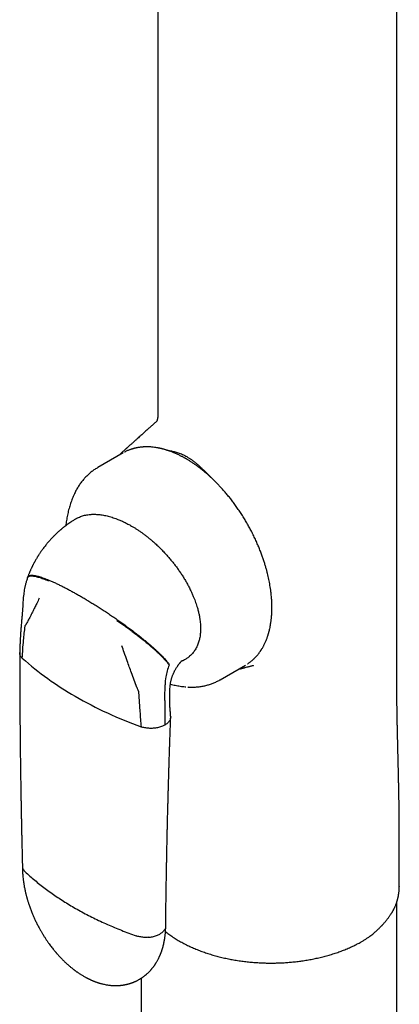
# Model space of a CAD drawing. Header units: millimetres. Extents: x 8 to 740, y 12 to 985.
# Tile 16 of 62: x 668 to 703, y 276 to 366. Entities that reach past the tile are written whole.
import ezdxf

# ---------------------------------------------------------------- set-up
doc = ezdxf.new("R2010")
doc.units = ezdxf.units.MM

msp = doc.modelspace()

# ---------------------------------------------------------------- linework, layer by layer
at = {"color": 7, "linetype": 'Continuous', "lineweight": 30}
for p, q in [((681.021, 396.892), (681.021, 330.216)), ((680.866, 329.519), (680.867, 329.52)), ((680.942, 329.658), (680.946, 329.669)), ((677.846, 326.668), (675.512, 325.321)), ((677.768, 326.743), (677.758, 326.735)), ((686.711, 305.921), (689.045, 307.269)), ((688.396, 306.894), (688.547, 306.929)), ((681.664, 304.232), (681.674, 305.457)), ((683.579, 305.273), (683.583, 305.272)), ((681.663, 304.028), (681.645, 301.782)), ((681.663, 304.028), (681.664, 304.232)), ((703.108, 286.997), (703.108, 289.038)), ((703.103, 287.005), (703.103, 286.997)), ((702.884, 268.84), (702.884, 285.622)), ((702.754, 285.265), (702.753, 285.262)), ((679.484, 278.629), (679.484, 268.84))]:
    msp.add_line(p, q, dxfattribs=at)
at = {"color": 7, "linetype": 'Continuous', "lineweight": 30, "flags": 128}
for points in [[(702.876, 308.672), (702.876, 353.052), (702.876, 406.167)], [(673.386, 322.936), (673.385, 322.934), (673.384, 322.932)]]:
    msp.add_lwpolyline(points, dxfattribs=at)
at = {"color": 7, "linetype": 'Continuous', "lineweight": 30}
for centre, radius, start, end in [((687.285, 328.717), 27.969, 228.11991, 240.33529), ((687.456, 305.158), 5.805, 158.69998, 169.90776), ((686.095, 305.405), 4.421, 169.9626, 179.31734), ((692.78, 338.281), 38.999, 240.27407, 250.06035)]:
    msp.add_arc(centre, radius, start, end, dxfattribs=at)
for points, knots in [([(680.865, 329.52), (680.843, 329.5), (680.782, 329.444), (680.678, 329.35), (680.554, 329.239), (680.431, 329.128), (680.314, 329.023), (680.197, 328.917), (680.07, 328.802), (679.935, 328.681), (679.803, 328.563), (679.673, 328.446), (679.535, 328.323), (679.386, 328.189), (679.234, 328.053), (679.102, 327.935), (678.993, 327.837), (678.908, 327.761), (678.825, 327.687), (678.735, 327.608), (678.641, 327.524), (678.548, 327.441), (678.465, 327.367), (678.39, 327.301), (678.322, 327.24), (678.257, 327.182), (678.203, 327.134), (678.158, 327.095), (678.124, 327.064), (678.088, 327.032), (678.046, 326.995), (677.995, 326.95), (677.933, 326.894), (677.859, 326.829), (677.802, 326.779), (677.77, 326.75), (677.765, 326.746)], [0, 0, 0, 0, 0.021302, 0.060479, 0.101118, 0.14155, 0.180277, 0.214979, 0.256074, 0.303848, 0.34587, 0.383604, 0.430396, 0.47915, 0.528373, 0.577156, 0.607072, 0.634295, 0.659095, 0.687257, 0.720396, 0.750121, 0.776962, 0.800652, 0.821803, 0.842585, 0.863224, 0.874137, 0.885071, 0.896025, 0.908853, 0.92541, 0.945299, 0.968784, 0.995861, 1, 1, 1, 1]), ([(680.913, 329.564), (680.913, 329.564), (680.914, 329.564), (680.911, 329.562), (680.902, 329.553), (680.887, 329.539), (680.873, 329.527), (680.866, 329.52)], [0, 0, 0, 0, 0.307621, 0.422645, 0.574569, 0.766736, 1, 1, 1, 1]), ([(680.904, 329.556), (680.902, 329.554), (680.9, 329.55), (680.898, 329.545), (680.897, 329.543), (680.897, 329.543), (680.897, 329.543)], [0, 0, 0, 0, 0.338825, 0.620827, 0.847786, 1, 1, 1, 1]), ([(680.918, 329.589), (680.915, 329.582), (680.911, 329.571), (680.905, 329.561), (680.903, 329.557)], [0, 0, 0, 0, 0.644316, 1, 1, 1, 1]), ([(680.943, 329.658), (680.941, 329.651), (680.937, 329.637), (680.931, 329.62), (680.926, 329.609), (680.923, 329.6), (680.922, 329.596), (680.921, 329.593), (680.919, 329.59), (680.919, 329.589), (680.919, 329.588)], [0, 0, 0, 0, 0.175401, 0.317256, 0.42681, 0.505124, 0.581885, 0.690258, 0.829865, 1, 1, 1, 1]), ([(681.02, 330.217), (681.021, 330.194), (681.021, 330.153), (681.019, 330.1), (681.017, 330.063), (681.015, 330.032), (681.013, 330.008), (681.011, 329.991), (681.009, 329.977), (681.007, 329.959), (681.004, 329.934), (680.999, 329.904), (680.995, 329.875), (680.991, 329.852), (680.987, 329.831), (680.982, 329.809), (680.977, 329.783), (680.969, 329.751), (680.959, 329.712), (680.951, 329.684), (680.946, 329.668)], [0, 0, 0, 0, 0.10935, 0.19874, 0.272014, 0.338417, 0.381836, 0.415696, 0.44135, 0.472017, 0.51707, 0.569597, 0.61417, 0.654818, 0.685909, 0.720663, 0.767798, 0.830589, 0.908336, 1, 1, 1, 1]), ([(689.206, 307.368), (689.225, 307.38), (689.274, 307.411), (689.35, 307.464), (689.444, 307.532), (689.541, 307.607), (689.636, 307.686), (689.711, 307.752), (689.769, 307.805), (689.816, 307.849), (689.866, 307.898), (689.92, 307.952), (689.978, 308.013), (690.037, 308.078), (690.095, 308.144), (690.153, 308.213), (690.211, 308.285), (690.27, 308.36), (690.324, 308.434), (690.373, 308.503), (690.414, 308.562), (690.447, 308.612), (690.473, 308.653), (690.492, 308.682), (690.506, 308.704), (690.518, 308.724), (690.534, 308.75), (690.554, 308.783), (690.589, 308.842), (690.638, 308.927), (690.697, 309.036), (690.755, 309.149), (690.833, 309.31), (690.926, 309.524), (691.005, 309.732), (691.057, 309.881), (691.083, 309.96), (691.104, 310.029), (691.122, 310.086), (691.136, 310.134), (691.15, 310.182), (691.166, 310.238), (691.185, 310.309), (691.207, 310.393), (691.23, 310.486), (691.262, 310.626), (691.299, 310.804), (691.335, 311.011), (691.364, 311.201), (691.387, 311.372), (691.404, 311.534), (691.419, 311.69), (691.429, 311.827), (691.437, 311.945), (691.442, 312.044), (691.446, 312.143), (691.449, 312.24), (691.451, 312.335), (691.452, 312.421), (691.453, 312.492), (691.453, 312.546), (691.452, 312.59), (691.452, 312.631), (691.451, 312.677), (691.45, 312.745), (691.448, 312.84), (691.444, 312.966), (691.436, 313.13), (691.424, 313.326), (691.406, 313.544), (691.385, 313.759), (691.357, 314), (691.321, 314.264), (691.275, 314.551), (691.225, 314.829), (691.171, 315.102), (691.111, 315.372), (691.045, 315.649), (690.971, 315.936), (690.887, 316.239), (690.791, 316.557), (690.684, 316.891), (690.563, 317.239), (690.429, 317.602), (690.28, 317.978), (690.115, 318.368), (689.934, 318.77), (689.736, 319.184), (689.53, 319.588), (689.319, 319.978), (689.104, 320.356), (688.875, 320.738), (688.632, 321.121), (688.381, 321.498), (688.127, 321.86), (687.873, 322.204), (687.621, 322.53), (687.371, 322.839), (687.124, 323.131), (686.881, 323.406), (686.642, 323.664), (686.409, 323.907), (686.173, 324.143), (685.935, 324.37), (685.696, 324.589), (685.466, 324.791), (685.245, 324.976), (685.035, 325.146), (684.834, 325.301), (684.622, 325.459), (684.398, 325.619), (684.16, 325.78), (683.93, 325.928), (683.762, 326.031), (683.654, 326.094), (683.607, 326.122), (683.567, 326.144), (683.532, 326.165), (683.494, 326.186), (683.444, 326.214), (683.376, 326.251), (683.289, 326.298), (683.185, 326.353), (683.064, 326.415), (682.927, 326.482), (682.781, 326.551), (682.634, 326.616), (682.491, 326.677), (682.352, 326.734), (682.216, 326.786), (682.091, 326.832), (681.974, 326.872), (681.865, 326.908), (681.76, 326.94), (681.658, 326.971), (681.562, 326.998), (681.476, 327.021), (681.402, 327.039), (681.343, 327.053), (681.299, 327.064), (681.263, 327.072), (681.224, 327.081), (681.178, 327.091), (681.122, 327.102), (681.06, 327.114), (680.995, 327.127), (680.875, 327.148), (680.702, 327.173), (680.479, 327.198), (680.259, 327.214), (680.08, 327.219), (679.945, 327.219), (679.853, 327.217), (679.775, 327.214), (679.702, 327.21), (679.624, 327.205), (679.536, 327.197), (679.439, 327.187), (679.338, 327.174), (679.233, 327.158), (679.136, 327.141), (679.045, 327.123), (678.965, 327.105), (678.893, 327.088), (678.836, 327.074), (678.793, 327.062), (678.76, 327.053), (678.724, 327.043), (678.679, 327.029), (678.619, 327.011), (678.546, 326.986), (678.459, 326.956), (678.359, 326.917), (678.246, 326.871), (678.122, 326.814), (678.024, 326.766), (677.968, 326.735), (677.956, 326.729)], [0, 0, 0, 0, 0.003145, 0.008026, 0.01337, 0.020048, 0.026023, 0.031296, 0.034434, 0.037373, 0.040625, 0.04425, 0.048249, 0.052392, 0.05646, 0.060453, 0.0649, 0.069252, 0.073506, 0.077467, 0.080666, 0.083353, 0.085526, 0.087188, 0.087993, 0.08901, 0.090376, 0.092091, 0.094155, 0.099548, 0.105039, 0.110575, 0.116157, 0.128178, 0.140379, 0.14423, 0.147702, 0.15065, 0.153074, 0.154989, 0.156799, 0.159169, 0.162101, 0.165595, 0.169594, 0.173599, 0.182584, 0.190929, 0.197963, 0.20447, 0.210464, 0.216231, 0.221885, 0.225526, 0.229119, 0.232663, 0.236159, 0.239607, 0.242831, 0.24524, 0.247147, 0.248552, 0.249855, 0.25146, 0.253368, 0.256978, 0.261337, 0.266443, 0.273978, 0.281371, 0.28859, 0.295635, 0.305399, 0.314809, 0.323865, 0.332568, 0.341284, 0.350014, 0.35921, 0.368872, 0.379, 0.389594, 0.400655, 0.412182, 0.424175, 0.436634, 0.44956, 0.462952, 0.476812, 0.489063, 0.501657, 0.514594, 0.527875, 0.54118, 0.554111, 0.566665, 0.578844, 0.590647, 0.602075, 0.613127, 0.623803, 0.634104, 0.644029, 0.654698, 0.664897, 0.674624, 0.683879, 0.692663, 0.700976, 0.708817, 0.718941, 0.728668, 0.73803, 0.747027, 0.749253, 0.751175, 0.75279, 0.754097, 0.755491, 0.757374, 0.760221, 0.763747, 0.767953, 0.772839, 0.778526, 0.784644, 0.790628, 0.796461, 0.802144, 0.807676, 0.813057, 0.817641, 0.82211, 0.826463, 0.830701, 0.834799, 0.838439, 0.841522, 0.844048, 0.845809, 0.847139, 0.848554, 0.85072, 0.852951, 0.85563, 0.858452, 0.861294, 0.870785, 0.880481, 0.890048, 0.899368, 0.904045, 0.908131, 0.911585, 0.91457, 0.918033, 0.922124, 0.926603, 0.931324, 0.936157, 0.9411, 0.945062, 0.949017, 0.952498, 0.955422, 0.957268, 0.958795, 0.960333, 0.962562, 0.965503, 0.969155, 0.973518, 0.978594, 0.98438, 0.990879, 0.99809, 1, 1, 1, 1]), ([(681.841, 326.915), (681.853, 326.913), (681.919, 326.903), (682.036, 326.884), (682.186, 326.857), (682.338, 326.826), (682.504, 326.788), (682.688, 326.739), (682.879, 326.679), (683.073, 326.61), (683.271, 326.527), (683.47, 326.432), (683.602, 326.359), (683.667, 326.323)], [0, 0, 0, 0, 0.0201609, 0.113193, 0.1977315, 0.2737951, 0.3678554, 0.4754228, 0.5774796, 0.6807713, 0.7898924, 0.8962002, 1, 1, 1, 1]), ([(677.758, 326.739), (677.74, 326.723), (677.702, 326.689), (677.647, 326.637), (677.591, 326.582), (677.534, 326.525), (677.49, 326.479), (677.464, 326.451), (677.457, 326.444)], [0, 0, 0, 0, 0.1573927, 0.3283246, 0.5130861, 0.7119358, 0.9226961, 1, 1, 1, 1]), ([(683.667, 326.323), (683.736, 326.281), (683.877, 326.197), (684.091, 326.05), (684.301, 325.893), (684.482, 325.747), (684.634, 325.618), (684.764, 325.504), (684.895, 325.385), (685.019, 325.27), (685.136, 325.158), (685.248, 325.049), (685.367, 324.933), (685.458, 324.842), (685.519, 324.781), (685.548, 324.751), (685.578, 324.722), (685.608, 324.691), (685.632, 324.667), (685.657, 324.641), (685.689, 324.61), (685.729, 324.568), (685.774, 324.522), (685.811, 324.485), (685.834, 324.461), (685.842, 324.453)], [0, 0, 0, 0, 0.0927106, 0.1877739, 0.2854991, 0.3756638, 0.4332566, 0.4928723, 0.5545434, 0.6147795, 0.6658975, 0.7176475, 0.7733049, 0.8328753, 0.8465064, 0.8603271, 0.8743375, 0.8885376, 0.9029275, 0.9088116, 0.9244561, 0.9475672, 0.9665727, 0.9887265, 1, 1, 1, 1]), ([(675.512, 325.321), (675.471, 325.296), (675.379, 325.243), (675.242, 325.154), (675.1, 325.056), (674.961, 324.952), (674.826, 324.843), (674.693, 324.729), (674.564, 324.609), (674.438, 324.484), (674.316, 324.354), (674.198, 324.219), (674.083, 324.079), (673.972, 323.933), (673.865, 323.782), (673.762, 323.626), (673.663, 323.465), (673.568, 323.299), (673.478, 323.127), (673.416, 323.004), (673.386, 322.938), (673.383, 322.931)], [0, 0, 0, 0, 0.04503, 0.098618, 0.152328, 0.206195, 0.26025, 0.314528, 0.36906, 0.423876, 0.479008, 0.534484, 0.590329, 0.646568, 0.703223, 0.76031, 0.817846, 0.87584, 0.934299, 0.993225, 1, 1, 1, 1]), ([(673.386, 322.935), (673.364, 322.888), (673.309, 322.771), (673.228, 322.58), (673.142, 322.363), (673.062, 322.142), (672.986, 321.918), (672.916, 321.689), (672.852, 321.457), (672.793, 321.221), (672.74, 320.982), (672.692, 320.738), (672.65, 320.492), (672.615, 320.249), (672.597, 320.089), (672.588, 320.012)], [0, 0, 0, 0, 0.051354, 0.127506, 0.204232, 0.281559, 0.359511, 0.438111, 0.517379, 0.597332, 0.677982, 0.759338, 0.841403, 0.924172, 1, 1, 1, 1]), ([(673.574, 320.67), (673.54, 320.65), (673.465, 320.606), (673.347, 320.534), (673.264, 320.482), (673.221, 320.454)], [0, 0, 0, 0, 0.29254, 0.626202, 1, 1, 1, 1]), ([(673.575, 320.668), (673.604, 320.685), (673.688, 320.734), (673.837, 320.803), (674.021, 320.875), (674.212, 320.935), (674.411, 320.983), (674.616, 321.019), (674.808, 321.041), (674.987, 321.052), (675.151, 321.056), (675.317, 321.053), (675.43, 321.047), (675.486, 321.043)], [0, 0, 0, 0, 0.0518297, 0.155226, 0.2586243, 0.363491, 0.4683594, 0.5741878, 0.6800177, 0.7598944, 0.8398908, 0.9198876, 1, 1, 1, 1]), ([(675.486, 321.043), (675.558, 321.037), (675.702, 321.025), (675.921, 320.994), (676.143, 320.955), (676.368, 320.906), (676.594, 320.847), (676.822, 320.78), (677.051, 320.704), (677.314, 320.607), (677.61, 320.486), (677.94, 320.335), (678.271, 320.168), (678.493, 320.043), (678.604, 319.98)], [0, 0, 0, 0, 0.073014, 0.146029, 0.219345, 0.292662, 0.36567, 0.438678, 0.511952, 0.585225, 0.688571, 0.791917, 0.895958, 1, 1, 1, 1]), ([(672.618, 320.034), (672.596, 320.018), (672.556, 319.988), (672.504, 319.948), (672.465, 319.918), (672.433, 319.893), (672.396, 319.864), (672.353, 319.829), (672.305, 319.791), (672.258, 319.752), (672.209, 319.713), (672.155, 319.667), (672.095, 319.616), (672.016, 319.548), (671.927, 319.469), (671.827, 319.378), (671.729, 319.286), (671.646, 319.206), (671.58, 319.142), (671.535, 319.098), (671.491, 319.054), (671.448, 319.009), (671.405, 318.966), (671.369, 318.928), (671.337, 318.894), (671.298, 318.853), (671.249, 318.8), (671.19, 318.735), (671.129, 318.668), (671.07, 318.601), (670.992, 318.512), (670.905, 318.41), (670.798, 318.28), (670.692, 318.148), (670.583, 318.007), (670.481, 317.87), (670.394, 317.749), (670.316, 317.637), (670.247, 317.538), (670.182, 317.44), (670.134, 317.367), (670.1, 317.314), (670.074, 317.274), (670.043, 317.224), (670.005, 317.163), (669.956, 317.083), (669.894, 316.981), (669.821, 316.854), (669.74, 316.71), (669.685, 316.607), (669.655, 316.552)], [0, 0, 0, 0, 0.018097, 0.032145, 0.042127, 0.04994, 0.058806, 0.07209, 0.08618, 0.098342, 0.111712, 0.126548, 0.144361, 0.162645, 0.193987, 0.22109, 0.250223, 0.280996, 0.295719, 0.309299, 0.322202, 0.335759, 0.349785, 0.361348, 0.369923, 0.38013, 0.397289, 0.41668, 0.437191, 0.456357, 0.473974, 0.513821, 0.543395, 0.583484, 0.623234, 0.659307, 0.694768, 0.720213, 0.748076, 0.773837, 0.796858, 0.805276, 0.815102, 0.827904, 0.843676, 0.862413, 0.889983, 0.922135, 0.958827, 1, 1, 1, 1]), ([(673.221, 320.454), (673.189, 320.434), (673.132, 320.396), (673.053, 320.344), (672.989, 320.3), (672.937, 320.264), (672.896, 320.236), (672.862, 320.212), (672.833, 320.191), (672.799, 320.167), (672.754, 320.134), (672.692, 320.089), (672.645, 320.054), (672.618, 320.034)], [0, 0, 0, 0, 0.152229, 0.280648, 0.385282, 0.466955, 0.537109, 0.589688, 0.63693, 0.684534, 0.759203, 0.864369, 1, 1, 1, 1]), ([(678.604, 319.98), (678.682, 319.934), (678.837, 319.843), (679.071, 319.696), (679.304, 319.542), (679.537, 319.381), (679.768, 319.212), (679.999, 319.036), (680.228, 318.852), (680.488, 318.635), (680.776, 318.382), (681.092, 318.086), (681.404, 317.777), (681.608, 317.559), (681.71, 317.45)], [0, 0, 0, 0, 0.073004, 0.146007, 0.219251, 0.292495, 0.3655, 0.438505, 0.511763, 0.58502, 0.688357, 0.791693, 0.895848, 1, 1, 1, 1]), ([(681.71, 317.45), (681.796, 317.356), (681.967, 317.167), (682.21, 316.88), (682.442, 316.594), (682.661, 316.308), (682.875, 316.015), (683.085, 315.712), (683.288, 315.401), (683.485, 315.08), (683.674, 314.753), (683.856, 314.415), (684.019, 314.088), (684.164, 313.774), (684.283, 313.494), (684.386, 313.233), (684.475, 312.988), (684.558, 312.743), (684.626, 312.517), (684.683, 312.313), (684.74, 312.088), (684.798, 311.823), (684.848, 311.538), (684.884, 311.276), (684.907, 311.035), (684.921, 310.797), (684.922, 310.642), (684.922, 310.564)], [0, 0, 0, 0, 0.049359, 0.098802, 0.14398, 0.189157, 0.234787, 0.280416, 0.326768, 0.373119, 0.420024, 0.466927, 0.515169, 0.555684, 0.596198, 0.629075, 0.661951, 0.695142, 0.728333, 0.753208, 0.778083, 0.820025, 0.861965, 0.896237, 0.930509, 0.965255, 1, 1, 1, 1]), ([(669.655, 316.552), (669.642, 316.526), (669.618, 316.48), (669.586, 316.418), (669.562, 316.37), (669.545, 316.337), (669.533, 316.311), (669.522, 316.288), (669.509, 316.263), (669.496, 316.235), (669.481, 316.205), (669.454, 316.149), (669.419, 316.072), (669.38, 315.987), (669.351, 315.92), (669.326, 315.863), (669.297, 315.795), (669.264, 315.716), (669.228, 315.626), (669.19, 315.53), (669.149, 315.422), (669.121, 315.345), (669.107, 315.305)], [0, 0, 0, 0, 0.062575, 0.112964, 0.150704, 0.177065, 0.194217, 0.212235, 0.232435, 0.254801, 0.279314, 0.305954, 0.390805, 0.463943, 0.509787, 0.550461, 0.602763, 0.672669, 0.739598, 0.816733, 0.903684, 1, 1, 1, 1]), ([(669.09, 315.255), (669.058, 315.158), (668.995, 314.966), (668.917, 314.683), (668.85, 314.407), (668.795, 314.138), (668.768, 313.965), (668.755, 313.879)], [0, 0, 0, 0, 0.206377, 0.410027, 0.61046, 0.807253, 1, 1, 1, 1]), ([(669.106, 315.304), (669.105, 315.298), (669.102, 315.291), (669.098, 315.28), (669.096, 315.274), (669.095, 315.27), (669.094, 315.267), (669.093, 315.264), (669.092, 315.261), (669.09, 315.257), (669.09, 315.255), (669.09, 315.254)], [0, 0, 0, 0, 0.373489, 0.507584, 0.611994, 0.655983, 0.696759, 0.736722, 0.77846, 0.875373, 1, 1, 1, 1]), ([(669.092, 315.253), (669.095, 315.265), (669.106, 315.299), (669.144, 315.341), (669.203, 315.379), (669.282, 315.405), (669.38, 315.418), (669.496, 315.419), (669.63, 315.407), (669.782, 315.382), (669.951, 315.343), (670.135, 315.293), (670.333, 315.23), (670.544, 315.156), (670.766, 315.072), (670.923, 315.008), (671.001, 314.976)], [0, 0, 0, 0, 0.033101, 0.09385, 0.157122, 0.222983, 0.291449, 0.362487, 0.436018, 0.511924, 0.590054, 0.670208, 0.750681, 0.832645, 0.915841, 1, 1, 1, 1]), ([(669.109, 315.304), (669.113, 315.315), (669.123, 315.349), (669.16, 315.391), (669.219, 315.431), (669.298, 315.459), (669.395, 315.475), (669.511, 315.477), (669.646, 315.467), (669.799, 315.443), (669.969, 315.405), (670.156, 315.355), (670.357, 315.293), (670.571, 315.219), (670.798, 315.135), (670.958, 315.069), (671.039, 315.037)], [0, 0, 0, 0, 0.029123, 0.089744, 0.152868, 0.218579, 0.286916, 0.357877, 0.431416, 0.507444, 0.585832, 0.666413, 0.747495, 0.830283, 0.914537, 1, 1, 1, 1]), ([(671.039, 315.037), (671.135, 314.996), (671.329, 314.914), (671.633, 314.777), (671.947, 314.628), (672.27, 314.468), (672.598, 314.301), (672.928, 314.127), (673.259, 313.947), (673.59, 313.763), (673.813, 313.634), (673.924, 313.571)], [0, 0, 0, 0, 0.11255, 0.226033, 0.339962, 0.453858, 0.567257, 0.677723, 0.786899, 0.894431, 1, 1, 1, 1]), ([(668.755, 313.88), (668.743, 313.784), (668.718, 313.593), (668.692, 313.313), (668.681, 313.132), (668.675, 313.042)], [0, 0, 0, 0, 0.335397, 0.668935, 1, 1, 1, 1]), ([(670.169, 313.393), (670.088, 313.23), (669.946, 312.941), (669.807, 312.656), (669.747, 312.533)], [0, 0, 0, 0, 0.565774, 1, 1, 1, 1]), ([(673.924, 313.571), (674.038, 313.505), (674.267, 313.372), (674.621, 313.161), (674.984, 312.939), (675.356, 312.708), (675.733, 312.468), (676.113, 312.221), (676.495, 311.969), (676.878, 311.71), (677.135, 311.532), (677.263, 311.443)], [0, 0, 0, 0, 0.1075077, 0.2170437, 0.3282715, 0.4408159, 0.5542657, 0.6661443, 0.7780304, 0.8894693, 1, 1, 1, 1]), ([(668.675, 313.043), (668.672, 312.987), (668.667, 312.88), (668.658, 312.729), (668.65, 312.596), (668.643, 312.481), (668.636, 312.385), (668.631, 312.307), (668.626, 312.238), (668.62, 312.161), (668.613, 312.067), (668.604, 311.955), (668.593, 311.823), (668.579, 311.673), (668.568, 311.567), (668.563, 311.51)], [0, 0, 0, 0, 0.10848, 0.206679, 0.294095, 0.370306, 0.434969, 0.487814, 0.527832, 0.577388, 0.637969, 0.710014, 0.793998, 0.890462, 1, 1, 1, 1]), ([(669.747, 312.533), (669.678, 312.39), (669.54, 312.107), (669.344, 311.721), (669.162, 311.371), (669.051, 311.161), (668.996, 311.056)], [0, 0, 0, 0, 0.285391, 0.566308, 0.784253, 1, 1, 1, 1]), ([(668.563, 311.51), (668.56, 311.487), (668.555, 311.442), (668.548, 311.373), (668.539, 311.307), (668.535, 311.259), (668.532, 311.235)], [0, 0, 0, 0, 0.246574, 0.494452, 0.74168, 1, 1, 1, 1]), ([(668.532, 311.235), (668.526, 311.15), (668.514, 310.986), (668.496, 310.751), (668.481, 310.536), (668.468, 310.341), (668.456, 310.168), (668.446, 310.015), (668.438, 309.883), (668.431, 309.773), (668.426, 309.684), (668.422, 309.619), (668.42, 309.575), (668.418, 309.542), (668.416, 309.506), (668.414, 309.457), (668.41, 309.394), (668.406, 309.317), (668.401, 309.202), (668.394, 309.048), (668.386, 308.852), (668.378, 308.636), (668.374, 308.486), (668.372, 308.407)], [0, 0, 0, 0, 0.087976, 0.169472, 0.2443, 0.312288, 0.373275, 0.42712, 0.473684, 0.512827, 0.544684, 0.569347, 0.582547, 0.592233, 0.604238, 0.621442, 0.643854, 0.671486, 0.703902, 0.766882, 0.837223, 0.914931, 1, 1, 1, 1]), ([(668.613, 307.893), (668.627, 308.164), (668.655, 308.707), (668.718, 309.471), (668.789, 310.177), (668.844, 310.607), (668.872, 310.821)], [0, 0, 0, 0, 0.278828, 0.559967, 0.780782, 1, 1, 1, 1]), ([(668.872, 310.821), (668.876, 310.841), (668.884, 310.881), (668.913, 310.915), (668.943, 310.954), (668.969, 311.004), (668.987, 311.039), (668.996, 311.056)], [0, 0, 0, 0, 0.1823979, 0.3709636, 0.5608908, 0.7805344, 1, 1, 1, 1]), ([(677.263, 311.443), (677.384, 311.359), (677.623, 311.191), (677.981, 310.934), (678.333, 310.676), (678.678, 310.419), (679.013, 310.162), (679.331, 309.914), (679.631, 309.673), (679.912, 309.443), (680.18, 309.218), (680.434, 308.999), (680.672, 308.787), (680.894, 308.584), (681.1, 308.389), (681.289, 308.203), (681.461, 308.026), (681.616, 307.861), (681.753, 307.706), (681.872, 307.563), (681.977, 307.429), (682.035, 307.347), (682.064, 307.306)], [0, 0, 0, 0, 0.068029, 0.135, 0.200676, 0.26484, 0.327295, 0.387877, 0.44316, 0.496575, 0.54807, 0.597625, 0.645252, 0.690994, 0.734925, 0.777146, 0.817781, 0.856972, 0.894209, 0.930357, 0.965571, 1, 1, 1, 1]), ([(677.273, 311.356), (677.391, 311.273), (677.625, 311.109), (677.977, 310.858), (678.323, 310.606), (678.663, 310.353), (678.994, 310.101), (679.31, 309.856), (679.608, 309.618), (679.888, 309.39), (680.155, 309.168), (680.409, 308.951), (680.647, 308.742), (680.869, 308.54), (681.075, 308.347), (681.264, 308.162), (681.437, 307.987), (681.593, 307.822), (681.731, 307.668), (681.853, 307.524), (681.96, 307.39), (682.019, 307.307), (682.048, 307.267)], [0, 0, 0, 0, 0.067019, 0.133191, 0.198266, 0.262008, 0.324197, 0.384641, 0.43989, 0.493345, 0.544932, 0.594607, 0.642361, 0.688221, 0.732252, 0.774604, 0.815478, 0.854998, 0.892631, 0.92924, 0.964978, 1, 1, 1, 1]), ([(684.922, 310.564), (684.921, 310.489), (684.918, 310.337), (684.9, 310.117), (684.873, 309.903), (684.837, 309.706), (684.796, 309.527), (684.747, 309.354), (684.686, 309.178), (684.614, 309.003), (684.53, 308.831), (684.435, 308.665), (684.32, 308.496), (684.195, 308.339), (684.06, 308.195), (683.934, 308.08), (683.81, 307.981), (683.691, 307.896), (683.566, 307.82), (683.479, 307.769), (683.431, 307.747), (683.428, 307.746)], [0, 0, 0, 0, 0.055063, 0.110417, 0.16577, 0.221415, 0.268618, 0.315822, 0.371575, 0.427362, 0.483118, 0.543718, 0.604319, 0.676896, 0.7378, 0.798705, 0.847989, 0.897273, 0.946891, 0.996509, 1, 1, 1, 1]), ([(678.206, 307.649), (678.116, 307.904), (677.953, 308.363), (677.796, 308.825), (677.725, 309.031)], [0, 0, 0, 0, 0.554258, 1, 1, 1, 1]), ([(668.371, 308.392), (668.372, 308.238), (668.372, 307.938), (668.372, 307.498), (668.373, 307.079), (668.374, 306.681), (668.375, 306.304), (668.376, 305.947), (668.377, 305.62), (668.378, 305.322), (668.379, 305.05), (668.38, 304.796), (668.382, 304.56), (668.383, 304.341), (668.384, 304.091), (668.386, 303.804), (668.388, 303.474), (668.39, 303.142), (668.393, 302.807), (668.395, 302.47), (668.399, 301.936), (668.406, 301.207), (668.415, 300.283), (668.425, 299.359), (668.436, 298.524), (668.446, 297.778), (668.455, 297.12), (668.465, 296.458), (668.474, 295.898), (668.482, 295.438), (668.488, 295.081), (668.495, 294.72), (668.501, 294.357), (668.508, 293.999), (668.515, 293.639), (668.522, 293.283), (668.529, 292.933), (668.534, 292.665), (668.538, 292.473), (668.541, 292.351), (668.543, 292.227), (668.546, 292.092), (668.55, 291.941), (668.553, 291.772), (668.557, 291.586), (668.562, 291.381), (668.567, 291.159), (668.572, 290.92), (668.578, 290.662), (668.585, 290.393), (668.591, 290.112), (668.599, 289.821), (668.606, 289.514), (668.614, 289.191), (668.62, 288.971), (668.623, 288.858)], [0, 0, 0, 0, 0.023427, 0.045795, 0.067105, 0.087356, 0.106548, 0.124682, 0.141757, 0.156479, 0.170312, 0.183254, 0.195308, 0.206471, 0.216745, 0.233543, 0.250323, 0.267249, 0.284322, 0.301542, 0.318908, 0.366028, 0.413296, 0.460564, 0.507832, 0.541521, 0.57521, 0.60896, 0.643223, 0.661412, 0.679766, 0.698287, 0.716973, 0.735596, 0.753452, 0.772481, 0.790487, 0.807468, 0.81386, 0.820093, 0.826243, 0.833098, 0.840868, 0.849553, 0.859152, 0.869666, 0.881094, 0.893437, 0.906695, 0.920868, 0.935068, 0.950082, 0.965908, 0.982547, 1, 1, 1, 1]), ([(668.613, 307.893), (668.584, 307.923), (668.523, 307.984), (668.455, 308.083), (668.405, 308.19), (668.374, 308.298), (668.373, 308.372), (668.372, 308.407)], [0, 0, 0, 0, 0.1908855, 0.3886179, 0.5925359, 0.8017573, 1, 1, 1, 1]), ([(703.106, 289.039), (703.106, 289.161), (703.106, 289.41), (703.106, 289.789), (703.107, 290.175), (703.107, 290.559), (703.107, 290.907), (703.107, 291.219), (703.107, 291.496), (703.107, 291.77), (703.106, 292.051), (703.105, 292.316), (703.104, 292.567), (703.103, 292.8), (703.102, 293.042), (703.1, 293.294), (703.098, 293.555), (703.095, 293.819), (703.092, 294.079), (703.088, 294.325), (703.085, 294.555), (703.082, 294.741), (703.079, 294.886), (703.078, 294.994), (703.076, 295.09), (703.075, 295.169), (703.073, 295.23), (703.073, 295.279), (703.072, 295.327), (703.071, 295.384), (703.069, 295.454), (703.068, 295.536), (703.066, 295.634), (703.064, 295.748), (703.061, 295.878), (703.059, 296.018), (703.056, 296.164), (703.052, 296.339), (703.048, 296.545), (703.044, 296.733), (703.041, 296.876), (703.039, 296.965), (703.037, 297.043), (703.035, 297.109), (703.034, 297.163), (703.033, 297.215), (703.032, 297.267), (703.03, 297.326), (703.029, 297.392), (703.027, 297.472), (703.025, 297.566), (703.022, 297.675), (703.02, 297.792), (703.017, 297.917), (703.014, 298.05), (703.011, 298.173), (703.008, 298.279), (703.006, 298.36), (703.005, 298.427), (703.003, 298.489), (703.002, 298.554), (702.999, 298.641), (702.997, 298.751), (702.994, 298.882), (702.99, 299.018), (702.987, 299.157), (702.984, 299.292), (702.981, 299.416), (702.978, 299.528), (702.975, 299.635), (702.973, 299.749), (702.97, 299.869), (702.967, 299.99), (702.964, 300.108), (702.961, 300.227), (702.959, 300.344), (702.956, 300.457), (702.953, 300.559), (702.951, 300.655), (702.949, 300.744), (702.947, 300.826), (702.945, 300.907), (702.943, 300.994), (702.941, 301.092), (702.939, 301.2), (702.936, 301.31), (702.934, 301.417), (702.932, 301.517), (702.93, 301.61), (702.928, 301.699), (702.926, 301.785), (702.924, 301.875), (702.922, 301.971), (702.92, 302.074), (702.918, 302.179), (702.916, 302.287), (702.914, 302.395), (702.912, 302.505), (702.91, 302.608), (702.908, 302.701), (702.907, 302.784), (702.906, 302.863), (702.904, 302.944), (702.903, 303.03), (702.901, 303.123), (702.899, 303.223), (702.898, 303.339), (702.896, 303.469), (702.894, 303.609), (702.892, 303.746), (702.89, 303.877), (702.888, 303.998), (702.887, 304.111), (702.885, 304.222), (702.884, 304.337), (702.883, 304.461), (702.881, 304.587), (702.88, 304.709), (702.879, 304.823), (702.878, 304.933), (702.877, 305.047), (702.876, 305.165), (702.875, 305.286), (702.875, 305.401), (702.874, 305.51), (702.873, 305.621), (702.873, 305.745), (702.872, 305.879), (702.872, 306.013), (702.871, 306.14), (702.871, 306.265), (702.871, 306.392), (702.871, 306.504), (702.871, 306.593), (702.871, 306.659), (702.871, 306.722), (702.871, 306.787), (702.871, 306.859), (702.872, 306.943), (702.872, 307.036), (702.872, 307.128), (702.872, 307.211), (702.873, 307.279), (702.873, 307.341), (702.873, 307.4), (702.873, 307.463), (702.874, 307.532), (702.874, 307.61), (702.875, 307.701), (702.875, 307.803), (702.876, 307.922), (702.876, 308.019), (702.875, 308.095), (702.875, 308.152), (702.875, 308.199), (702.875, 308.232), (702.875, 308.247), (702.875, 308.258), (702.875, 308.278), (702.875, 308.299), (702.876, 308.322), (702.876, 308.344), (702.876, 308.361), (702.876, 308.38), (702.877, 308.407), (702.877, 308.445), (702.877, 308.494), (702.878, 308.547), (702.878, 308.599), (702.878, 308.648), (702.877, 308.684), (702.877, 308.709), (702.876, 308.725), (702.876, 308.735), (702.876, 308.74), (702.876, 308.741)], [0, 0, 0, 0, 0.017893, 0.036386, 0.055407, 0.074061, 0.092087, 0.105809, 0.119143, 0.132094, 0.145402, 0.159615, 0.170321, 0.181489, 0.193119, 0.205211, 0.217766, 0.230745, 0.243265, 0.25526, 0.266384, 0.276637, 0.282271, 0.287602, 0.292411, 0.296336, 0.299178, 0.301274, 0.303479, 0.306291, 0.30971, 0.313736, 0.318368, 0.324165, 0.330655, 0.337544, 0.344769, 0.35233, 0.363481, 0.37529, 0.38011, 0.384726, 0.388598, 0.391715, 0.394442, 0.396743, 0.399368, 0.402318, 0.405592, 0.40919, 0.414225, 0.419684, 0.42555, 0.431824, 0.438505, 0.445514, 0.4504, 0.454439, 0.457629, 0.460536, 0.463828, 0.467507, 0.473802, 0.480439, 0.487343, 0.494513, 0.501597, 0.507915, 0.513448, 0.518646, 0.524433, 0.530858, 0.53715, 0.54303, 0.54896, 0.555533, 0.561109, 0.566469, 0.571421, 0.575973, 0.580237, 0.584254, 0.58861, 0.593757, 0.599645, 0.605495, 0.611044, 0.61629, 0.621208, 0.625728, 0.630239, 0.634825, 0.639907, 0.645378, 0.651143, 0.656646, 0.662424, 0.668451, 0.674059, 0.678963, 0.683225, 0.687304, 0.691687, 0.696157, 0.701112, 0.706503, 0.712194, 0.719809, 0.727422, 0.734867, 0.741939, 0.748534, 0.754462, 0.760263, 0.766461, 0.773177, 0.780288, 0.786967, 0.79294, 0.798873, 0.80478, 0.811304, 0.817946, 0.824212, 0.829995, 0.835739, 0.842169, 0.849945, 0.857371, 0.863692, 0.870337, 0.877804, 0.884978, 0.888849, 0.892484, 0.895856, 0.899078, 0.902862, 0.90725, 0.912302, 0.917346, 0.921617, 0.925175, 0.928045, 0.931208, 0.93489, 0.93883, 0.942701, 0.946533, 0.951504, 0.956404, 0.961596, 0.964359, 0.967195, 0.969763, 0.972079, 0.974283, 0.976578, 0.978437, 0.980418, 0.982164, 0.98293, 0.983659, 0.984384, 0.985139, 0.986864, 0.988959, 0.99147, 0.994126, 0.996259, 0.997896, 0.99856, 0.999165, 0.999816, 1, 1, 1, 1]), ([(679.095, 305.226), (679.011, 305.448), (678.844, 305.895), (678.614, 306.522), (678.401, 307.108), (678.272, 307.468), (678.206, 307.649)], [0, 0, 0, 0, 0.27496, 0.553582, 0.775368, 1, 1, 1, 1]), ([(682.126, 305.233), (682.129, 305.283), (682.136, 305.379), (682.155, 305.526), (682.178, 305.667), (682.205, 305.799), (682.234, 305.922), (682.266, 306.035), (682.298, 306.137), (682.331, 306.231), (682.364, 306.318), (682.401, 306.408), (682.444, 306.506), (682.487, 306.598), (682.531, 306.686), (682.576, 306.772), (682.631, 306.871), (682.697, 306.984), (682.745, 307.061), (682.771, 307.102)], [0, 0, 0, 0, 0.085487, 0.165484, 0.23966, 0.307781, 0.369712, 0.425473, 0.475404, 0.520044, 0.564987, 0.611734, 0.663256, 0.719704, 0.758232, 0.804598, 0.860286, 0.92539, 1, 1, 1, 1]), ([(682.771, 307.102), (682.791, 307.132), (682.827, 307.186), (682.875, 307.255), (682.914, 307.31), (682.948, 307.355), (682.98, 307.396), (683.01, 307.435), (683.041, 307.473), (683.073, 307.51), (683.103, 307.545), (683.127, 307.572), (683.146, 307.593), (683.165, 307.612), (683.183, 307.63), (683.197, 307.644), (683.206, 307.653), (683.214, 307.66), (683.223, 307.669), (683.232, 307.677), (683.24, 307.683), (683.244, 307.686), (683.246, 307.688), (683.245, 307.687), (683.245, 307.687)], [0, 0, 0, 0, 0.080813, 0.145692, 0.195187, 0.240276, 0.285446, 0.327769, 0.369156, 0.419826, 0.472981, 0.5158, 0.550025, 0.592803, 0.639604, 0.676223, 0.703096, 0.729638, 0.757787, 0.814863, 0.877897, 0.936241, 0.992282, 1, 1, 1, 1]), ([(683.187, 307.634), (683.207, 307.642), (683.245, 307.658), (683.302, 307.684), (683.363, 307.712), (683.406, 307.734), (683.428, 307.745)], [0, 0, 0, 0, 0.232141, 0.447694, 0.703011, 1, 1, 1, 1]), ([(688.525, 306.919), (688.555, 306.927), (688.611, 306.942), (688.689, 306.962), (688.755, 306.98), (688.81, 306.994), (688.86, 307.007), (688.909, 307.02), (688.96, 307.033), (689.052, 307.057), (689.184, 307.091), (689.329, 307.129), (689.448, 307.159), (689.538, 307.183), (689.62, 307.204), (689.694, 307.223), (689.744, 307.236), (689.77, 307.243), (689.774, 307.244)], [0, 0, 0, 0, 0.0726413, 0.1355281, 0.1886571, 0.2320259, 0.2700064, 0.3093942, 0.3502687, 0.392631, 0.5297264, 0.6639873, 0.7406773, 0.8142367, 0.8800412, 0.9369379, 0.9908947, 1, 1, 1, 1]), ([(679.095, 305.226), (679.108, 305.19), (679.136, 305.116), (679.172, 305.022), (679.213, 304.949), (679.236, 304.89), (679.241, 304.853), (679.243, 304.834)], [0, 0, 0, 0, 0.279156, 0.56034, 0.711116, 0.856562, 1, 1, 1, 1]), ([(682.189, 302.559), (682.187, 302.592), (682.182, 302.653), (682.176, 302.74), (682.17, 302.821), (682.164, 302.899), (682.158, 302.971), (682.153, 303.031), (682.149, 303.078), (682.146, 303.124), (682.141, 303.175), (682.135, 303.25), (682.127, 303.34), (682.12, 303.434), (682.114, 303.515), (682.11, 303.593), (682.106, 303.674), (682.103, 303.76), (682.1, 303.852), (682.098, 303.943), (682.096, 304.036), (682.096, 304.128), (682.095, 304.227), (682.096, 304.339), (682.097, 304.474), (682.101, 304.632), (682.106, 304.813), (682.114, 305.015), (682.122, 305.158), (682.126, 305.232)], [0, 0, 0, 0, 0.035726, 0.066968, 0.095713, 0.125141, 0.155165, 0.176329, 0.193799, 0.209168, 0.228787, 0.253384, 0.298077, 0.336426, 0.369813, 0.400138, 0.432803, 0.469745, 0.503887, 0.537846, 0.572904, 0.609334, 0.641541, 0.681682, 0.72977, 0.78578, 0.849621, 0.92112, 1, 1, 1, 1]), ([(682.155, 305.519), (682.156, 305.519), (682.231, 305.499), (682.382, 305.463), (682.606, 305.414), (682.83, 305.372), (683.053, 305.335), (683.277, 305.304), (683.453, 305.284), (683.555, 305.275), (683.582, 305.273)], [0, 0, 0, 0, 0.002489, 0.161574, 0.31976, 0.477059, 0.633486, 0.789064, 0.943821, 1, 1, 1, 1]), ([(683.744, 305.261), (683.765, 305.26), (683.848, 305.254), (683.992, 305.249), (684.176, 305.248), (684.357, 305.253), (684.538, 305.263), (684.716, 305.279), (684.893, 305.301), (685.067, 305.329), (685.24, 305.362), (685.41, 305.4), (685.578, 305.444), (685.744, 305.494), (685.908, 305.549), (686.069, 305.61), (686.228, 305.676), (686.384, 305.748), (686.537, 305.825), (686.646, 305.883), (686.703, 305.917), (686.711, 305.922)], [0, 0, 0, 0, 0.020331, 0.079136, 0.13767, 0.195933, 0.25393, 0.311666, 0.369154, 0.426406, 0.483442, 0.54028, 0.596943, 0.653456, 0.709848, 0.766146, 0.822381, 0.878586, 0.934793, 0.991036, 1, 1, 1, 1]), ([(679.243, 304.834), (679.257, 304.631), (679.284, 304.223), (679.326, 303.617), (679.37, 302.979), (679.421, 302.311), (679.461, 301.85), (679.48, 301.62)], [0, 0, 0, 0, 0.1859016, 0.3729465, 0.5608081, 0.7811122, 1, 1, 1, 1]), ([(682.186, 302.559), (682.188, 302.538), (682.194, 302.478), (682.181, 302.418), (682.173, 302.38)], [0, 0, 0, 0, 0.351246, 1, 1, 1, 1]), ([(680.594, 301.485), (680.527, 301.481), (680.392, 301.474), (680.192, 301.48), (679.997, 301.497), (679.812, 301.527), (679.638, 301.567), (679.532, 301.602), (679.48, 301.62)], [0, 0, 0, 0, 0.175639, 0.348942, 0.518838, 0.684427, 0.844994, 1, 1, 1, 1]), ([(681.645, 301.782), (681.599, 301.757), (681.506, 301.707), (681.348, 301.643), (681.176, 301.586), (680.991, 301.54), (680.796, 301.504), (680.661, 301.491), (680.594, 301.485)], [0, 0, 0, 0, 0.158224, 0.32128, 0.488173, 0.657761, 0.828797, 1, 1, 1, 1]), ([(682.173, 302.38), (682.161, 302.341), (682.138, 302.265), (682.074, 302.154), (681.992, 302.048), (681.891, 301.95), (681.776, 301.861), (681.688, 301.808), (681.645, 301.782)], [0, 0, 0, 0, 0.171203, 0.342239, 0.511827, 0.67872, 0.841776, 1, 1, 1, 1]), ([(681.734, 283.402), (681.736, 283.518), (681.738, 283.745), (681.742, 284.076), (681.745, 284.391), (681.749, 284.689), (681.753, 284.971), (681.756, 285.235), (681.759, 285.483), (681.763, 285.722), (681.766, 285.949), (681.769, 286.164), (681.772, 286.359), (681.774, 286.533), (681.777, 286.687), (681.779, 286.819), (681.78, 286.931), (681.782, 287.028), (681.784, 287.162), (681.787, 287.344), (681.791, 287.583), (681.795, 287.846), (681.8, 288.134), (681.805, 288.443), (681.811, 288.768), (681.818, 289.107), (681.825, 289.495), (681.833, 289.927), (681.843, 290.395), (681.852, 290.857), (681.862, 291.309), (681.872, 291.752), (681.881, 292.187), (681.892, 292.636), (681.903, 293.102), (681.915, 293.589), (681.927, 294.076), (681.94, 294.562), (681.952, 295.039), (681.965, 295.502), (681.977, 295.947), (681.989, 296.378), (681.999, 296.703), (682.006, 296.93), (682.01, 297.069), (682.014, 297.218), (682.019, 297.379), (682.024, 297.553), (682.03, 297.739), (682.036, 297.944), (682.043, 298.17), (682.051, 298.416), (682.059, 298.678), (682.068, 298.954), (682.078, 299.257), (682.088, 299.589), (682.1, 299.95), (682.113, 300.329), (682.127, 300.727), (682.141, 301.144), (682.157, 301.579), (682.173, 302.032), (682.184, 302.341), (682.19, 302.498)], [0, 0, 0, 0, 0.018366, 0.035849, 0.052449, 0.068166, 0.082999, 0.09695, 0.110017, 0.122201, 0.134599, 0.145925, 0.15618, 0.165364, 0.173475, 0.180399, 0.18629, 0.191156, 0.195735, 0.207326, 0.219888, 0.23342, 0.248917, 0.265201, 0.282255, 0.300077, 0.318669, 0.343424, 0.368122, 0.39233, 0.416048, 0.439275, 0.462012, 0.484378, 0.509858, 0.535338, 0.560819, 0.586299, 0.611574, 0.635634, 0.658903, 0.68138, 0.703067, 0.709847, 0.716998, 0.724785, 0.733207, 0.742265, 0.751958, 0.762287, 0.774383, 0.787248, 0.800882, 0.815284, 0.830456, 0.848297, 0.867095, 0.886852, 0.907566, 0.929238, 0.951868, 0.975455, 1, 1, 1, 1]), ([(668.623, 288.864), (668.623, 288.819), (668.622, 288.729), (668.625, 288.602), (668.628, 288.488), (668.632, 288.395), (668.635, 288.321), (668.639, 288.262), (668.642, 288.211), (668.645, 288.16), (668.649, 288.11), (668.653, 288.06), (668.663, 287.938), (668.677, 287.797), (668.696, 287.638), (668.71, 287.528), (668.727, 287.403), (668.748, 287.27), (668.771, 287.128), (668.798, 286.981), (668.829, 286.817), (668.864, 286.653), (668.898, 286.499), (668.93, 286.367), (668.959, 286.252), (668.983, 286.156), (669.004, 286.079), (669.02, 286.019), (669.034, 285.971), (669.046, 285.928), (669.061, 285.875), (669.082, 285.804), (669.111, 285.707), (669.146, 285.593), (669.187, 285.463), (669.236, 285.316), (669.291, 285.157), (669.352, 284.989), (669.417, 284.817), (669.5, 284.607), (669.603, 284.359), (669.73, 284.071), (669.869, 283.776), (670.02, 283.475), (670.172, 283.19), (670.323, 282.923), (670.469, 282.676), (670.618, 282.435), (670.767, 282.206), (670.913, 281.992), (671.053, 281.793), (671.188, 281.61), (671.312, 281.447), (671.426, 281.303), (671.528, 281.176), (671.603, 281.085), (671.655, 281.025), (671.684, 280.99), (671.709, 280.961), (671.732, 280.934), (671.759, 280.903), (671.799, 280.857), (671.856, 280.792), (671.932, 280.708), (672.02, 280.613), (672.153, 280.472), (672.323, 280.298), (672.527, 280.1), (672.726, 279.917), (672.927, 279.742), (673.085, 279.61), (673.2, 279.519), (673.265, 279.468), (673.325, 279.422), (673.376, 279.383), (673.418, 279.353), (673.451, 279.328), (673.485, 279.303), (673.529, 279.271), (673.59, 279.227), (673.664, 279.176), (673.742, 279.123), (673.83, 279.064), (673.927, 279.001), (674.033, 278.934), (674.143, 278.868), (674.26, 278.799), (674.364, 278.741), (674.451, 278.694), (674.518, 278.659), (674.579, 278.628), (674.633, 278.6), (674.687, 278.574), (674.746, 278.546), (674.812, 278.514), (674.884, 278.482), (674.956, 278.45), (675.027, 278.419), (675.094, 278.391), (675.153, 278.367), (675.206, 278.347), (675.258, 278.327), (675.318, 278.304), (675.389, 278.279), (675.463, 278.253), (675.533, 278.23), (675.596, 278.21), (675.652, 278.193), (675.728, 278.17), (675.83, 278.142), (675.967, 278.106), (676.116, 278.073), (676.268, 278.043), (676.421, 278.017), (676.569, 277.997), (676.7, 277.983), (676.809, 277.973), (676.9, 277.968), (676.987, 277.964), (677.076, 277.961), (677.162, 277.96), (677.239, 277.961), (677.304, 277.963), (677.367, 277.965), (677.432, 277.968), (677.494, 277.972), (677.55, 277.977), (677.606, 277.982), (677.667, 277.988), (677.728, 277.996), (677.783, 278.003), (677.835, 278.01), (677.889, 278.019), (677.946, 278.029), (678.002, 278.039), (678.05, 278.048), (678.089, 278.056), (678.129, 278.065), (678.173, 278.075), (678.222, 278.087), (678.269, 278.099), (678.313, 278.11), (678.356, 278.122), (678.395, 278.133), (678.431, 278.144), (678.469, 278.155), (678.517, 278.171), (678.572, 278.189), (678.624, 278.207), (678.671, 278.224), (678.721, 278.243), (678.777, 278.265), (678.829, 278.286), (678.872, 278.304), (678.914, 278.322), (678.964, 278.344), (679.026, 278.374), (679.099, 278.409), (679.184, 278.453), (679.251, 278.489), (679.286, 278.509)], [0, 0, 0, 0, 0.008205, 0.016073, 0.022808, 0.028385, 0.032629, 0.035837, 0.038801, 0.041754, 0.044698, 0.047631, 0.050552, 0.06619, 0.072214, 0.078223, 0.085292, 0.09371, 0.101288, 0.109731, 0.119056, 0.129279, 0.137769, 0.145325, 0.151834, 0.157279, 0.161649, 0.164888, 0.167531, 0.169894, 0.172056, 0.176604, 0.182097, 0.188547, 0.195964, 0.20436, 0.213549, 0.223179, 0.233046, 0.243149, 0.259201, 0.275819, 0.293002, 0.310745, 0.329043, 0.343804, 0.358896, 0.374121, 0.388513, 0.40193, 0.415085, 0.427125, 0.438047, 0.447849, 0.456529, 0.46408, 0.466904, 0.469334, 0.471371, 0.473019, 0.475058, 0.478073, 0.482878, 0.489035, 0.49644, 0.503966, 0.520642, 0.536289, 0.550986, 0.565807, 0.581088, 0.585984, 0.590891, 0.595278, 0.598961, 0.601942, 0.604225, 0.606109, 0.609256, 0.613702, 0.619373, 0.625051, 0.630294, 0.637924, 0.645006, 0.652579, 0.660788, 0.669223, 0.674042, 0.678667, 0.682829, 0.686528, 0.689845, 0.693736, 0.698483, 0.703316, 0.708248, 0.713038, 0.717638, 0.721675, 0.725074, 0.728191, 0.732087, 0.737075, 0.742266, 0.746922, 0.751047, 0.75465, 0.758023, 0.766153, 0.774825, 0.785142, 0.795342, 0.804856, 0.815132, 0.824274, 0.830612, 0.836462, 0.84205, 0.847674, 0.853997, 0.858868, 0.862891, 0.866819, 0.871311, 0.875692, 0.878906, 0.882548, 0.886743, 0.891049, 0.89461, 0.897781, 0.9013, 0.905382, 0.909405, 0.912557, 0.91494, 0.917387, 0.920573, 0.923994, 0.927229, 0.930277, 0.9331, 0.935962, 0.938301, 0.940586, 0.943798, 0.94834, 0.952057, 0.954789, 0.958223, 0.96273, 0.966681, 0.969418, 0.971934, 0.975691, 0.98025, 0.985828, 0.992418, 1, 1, 1, 1]), ([(668.625, 288.858), (668.626, 288.832), (668.628, 288.769), (668.656, 288.67), (668.706, 288.564), (668.775, 288.465), (668.835, 288.404), (668.865, 288.374)], [0, 0, 0, 0, 0.151077, 0.372606, 0.58852, 0.797885, 1, 1, 1, 1]), ([(668.865, 288.374), (669.008, 288.241), (669.294, 287.977), (669.747, 287.588), (670.216, 287.206), (670.702, 286.831), (671.203, 286.466), (671.716, 286.11), (672.243, 285.765), (672.783, 285.427), (673.155, 285.208), (673.341, 285.099)], [0, 0, 0, 0, 0.112025, 0.224105, 0.336215, 0.448327, 0.560413, 0.670448, 0.780408, 0.890267, 1, 1, 1, 1]), ([(702.755, 285.265), (702.768, 285.296), (702.797, 285.368), (702.836, 285.476), (702.873, 285.585), (702.903, 285.68), (702.926, 285.76), (702.944, 285.825), (702.957, 285.874), (702.966, 285.909), (702.973, 285.939), (702.98, 285.966), (702.986, 285.995), (702.994, 286.027), (703.002, 286.068), (703.013, 286.12), (703.026, 286.185), (703.04, 286.263), (703.054, 286.354), (703.069, 286.458), (703.082, 286.576), (703.093, 286.708), (703.1, 286.851), (703.101, 286.95), (703.102, 287.001)], [0, 0, 0, 0, 0.054562, 0.12639, 0.189912, 0.245136, 0.292068, 0.330714, 0.357246, 0.377696, 0.393089, 0.408995, 0.426249, 0.444853, 0.464805, 0.498803, 0.536521, 0.581194, 0.633521, 0.693502, 0.759856, 0.833582, 0.914671, 1, 1, 1, 1]), ([(673.341, 285.099), (673.534, 284.99), (673.919, 284.771), (674.516, 284.454), (675.126, 284.144), (675.751, 283.844), (676.387, 283.555), (677.031, 283.277), (677.683, 283.011), (678.347, 282.753), (678.799, 282.59), (679.024, 282.509)], [0, 0, 0, 0, 0.1117298, 0.2235891, 0.3355516, 0.4475909, 0.5596802, 0.6697907, 0.779898, 0.8899763, 1, 1, 1, 1]), ([(702.11, 284.168), (702.135, 284.203), (702.182, 284.268), (702.247, 284.361), (702.303, 284.443), (702.352, 284.517), (702.397, 284.587), (702.437, 284.651), (702.473, 284.71), (702.507, 284.768), (702.546, 284.835), (702.586, 284.908), (702.627, 284.986), (702.668, 285.069), (702.712, 285.162), (702.74, 285.227), (702.754, 285.261)], [0, 0, 0, 0, 0.0997318, 0.1881516, 0.2653861, 0.3326149, 0.3967996, 0.459133, 0.5100718, 0.5601592, 0.618911, 0.6903087, 0.755421, 0.8286159, 0.9100687, 1, 1, 1, 1]), ([(700.306, 282.399), (700.371, 282.446), (700.495, 282.536), (700.668, 282.67), (700.823, 282.796), (700.963, 282.916), (701.088, 283.027), (701.2, 283.131), (701.292, 283.22), (701.367, 283.295), (701.426, 283.354), (701.471, 283.402), (701.506, 283.438), (701.535, 283.469), (701.568, 283.504), (701.613, 283.553), (701.67, 283.618), (701.741, 283.699), (701.822, 283.795), (701.912, 283.906), (702.01, 284.031), (702.076, 284.121), (702.111, 284.168)], [0, 0, 0, 0, 0.087402, 0.168993, 0.244836, 0.314963, 0.379596, 0.439255, 0.493964, 0.530786, 0.564152, 0.593872, 0.609677, 0.624755, 0.644012, 0.668626, 0.704912, 0.748791, 0.800257, 0.859299, 0.925893, 1, 1, 1, 1]), ([(679.286, 278.509), (679.313, 278.525), (679.362, 278.552), (679.425, 278.591), (679.475, 278.623), (679.518, 278.65), (679.557, 278.677), (679.596, 278.703), (679.63, 278.727), (679.665, 278.752), (679.705, 278.781), (679.752, 278.816), (679.804, 278.856), (679.856, 278.897), (679.902, 278.935), (679.942, 278.968), (679.977, 278.999), (680.025, 279.041), (680.085, 279.096), (680.151, 279.159), (680.215, 279.222), (680.275, 279.284), (680.331, 279.344), (680.375, 279.393), (680.414, 279.437), (680.456, 279.486), (680.507, 279.547), (680.56, 279.615), (680.609, 279.678), (680.649, 279.732), (680.686, 279.783), (680.723, 279.836), (680.76, 279.89), (680.793, 279.94), (680.823, 279.986), (680.856, 280.038), (680.9, 280.11), (680.956, 280.206), (681.015, 280.313), (681.075, 280.429), (681.121, 280.523), (681.155, 280.595), (681.172, 280.633), (681.189, 280.67), (681.208, 280.713), (681.231, 280.766), (681.254, 280.823), (681.276, 280.878), (681.295, 280.925), (681.312, 280.971), (681.331, 281.022), (681.353, 281.083), (681.376, 281.15), (681.398, 281.215), (681.417, 281.272), (681.433, 281.326), (681.45, 281.381), (681.468, 281.445), (681.488, 281.514), (681.505, 281.58), (681.52, 281.638), (681.534, 281.696), (681.55, 281.762), (681.568, 281.841), (681.585, 281.924), (681.6, 282.002), (681.613, 282.07), (681.623, 282.129), (681.633, 282.184), (681.642, 282.243), (681.654, 282.32), (681.667, 282.416), (681.682, 282.533), (681.694, 282.648), (681.704, 282.752), (681.711, 282.838), (681.717, 282.917), (681.721, 282.985), (681.724, 283.049), (681.727, 283.116), (681.73, 283.198), (681.733, 283.295), (681.734, 283.366), (681.734, 283.404)], [0, 0, 0, 0, 0.016116, 0.029357, 0.039686, 0.048162, 0.057478, 0.065471, 0.072949, 0.08009, 0.088613, 0.099303, 0.111686, 0.124088, 0.134713, 0.143822, 0.151778, 0.159717, 0.177949, 0.195789, 0.20852, 0.226464, 0.242045, 0.252349, 0.261935, 0.273301, 0.287428, 0.304435, 0.319458, 0.330208, 0.340492, 0.352987, 0.364895, 0.375663, 0.38529, 0.393857, 0.40893, 0.430342, 0.453203, 0.473795, 0.499627, 0.50899, 0.515977, 0.52204, 0.530338, 0.540987, 0.552728, 0.563095, 0.571946, 0.579369, 0.588988, 0.600477, 0.613686, 0.625974, 0.636383, 0.645142, 0.654979, 0.66668, 0.679926, 0.691946, 0.702099, 0.710796, 0.722812, 0.737401, 0.752752, 0.766245, 0.778041, 0.787791, 0.796386, 0.806456, 0.818169, 0.835869, 0.855717, 0.87763, 0.893618, 0.907671, 0.920662, 0.932956, 0.941393, 0.952308, 0.965719, 0.981619, 1, 1, 1, 1]), ([(681.717, 283.269), (681.705, 283.23), (681.682, 283.153), (681.618, 283.043), (681.536, 282.937), (681.435, 282.839), (681.32, 282.75), (681.232, 282.697), (681.189, 282.671)], [0, 0, 0, 0, 0.171203, 0.342239, 0.511827, 0.67872, 0.841776, 1, 1, 1, 1]), ([(681.715, 282.901), (681.733, 282.886), (681.806, 282.827), (681.941, 282.724), (682.119, 282.592), (682.303, 282.463), (682.493, 282.337), (682.687, 282.213), (682.886, 282.092), (683.09, 281.974), (683.299, 281.859), (683.512, 281.747), (683.73, 281.638), (683.952, 281.533), (684.171, 281.433), (684.393, 281.337), (684.611, 281.248), (684.832, 281.161), (685.048, 281.08), (685.267, 281.002), (685.489, 280.926), (685.713, 280.854), (685.939, 280.784), (686.168, 280.718), (686.4, 280.654), (686.633, 280.593), (686.868, 280.535), (687.106, 280.48), (687.345, 280.429), (687.585, 280.38), (687.828, 280.334), (688.071, 280.291), (688.316, 280.252), (688.563, 280.215), (688.81, 280.182), (689.057, 280.152), (689.306, 280.125), (689.554, 280.101), (689.802, 280.08), (690.048, 280.062), (690.292, 280.048), (690.527, 280.037), (690.741, 280.029), (690.928, 280.024), (691.134, 280.02), (691.28, 280.02), (691.374, 280.019)], [0, 0, 0, 0, 0.0078935, 0.0331394, 0.0584115, 0.0837069, 0.1090226, 0.1343567, 0.1597073, 0.1850727, 0.2104521, 0.2358453, 0.2612524, 0.286674, 0.3121112, 0.3349419, 0.3603421, 0.3831581, 0.4059686, 0.4287715, 0.4515667, 0.4743539, 0.4971328, 0.5199031, 0.5426645, 0.5654164, 0.5881584, 0.6108896, 0.6336093, 0.656316, 0.6790083, 0.701684, 0.7243402, 0.7469728, 0.7695763, 0.7921423, 0.8146584, 0.8371051, 0.8594494, 0.8816319, 0.903533, 0.9248721, 0.9447969, 0.960959, 0.9748116, 1, 1, 1, 1]), ([(680.138, 282.374), (680.071, 282.37), (679.936, 282.363), (679.736, 282.369), (679.541, 282.386), (679.356, 282.416), (679.182, 282.456), (679.076, 282.491), (679.024, 282.509)], [0, 0, 0, 0, 0.175639, 0.348942, 0.518838, 0.684427, 0.844994, 1, 1, 1, 1]), ([(680.138, 282.374), (680.205, 282.38), (680.34, 282.393), (680.535, 282.428), (680.72, 282.475), (680.892, 282.532), (681.05, 282.596), (681.143, 282.646), (681.189, 282.671)], [0, 0, 0, 0, 0.171203, 0.342239, 0.511827, 0.67872, 0.841776, 1, 1, 1, 1]), ([(699.141, 281.701), (699.153, 281.706), (699.224, 281.741), (699.348, 281.807), (699.499, 281.888), (699.591, 281.941), (699.628, 281.963)], [0, 0, 0, 0, 0.07098, 0.415731, 0.760813, 1, 1, 1, 1]), ([(699.624, 281.96), (699.703, 282.007), (699.862, 282.101), (700.089, 282.248), (700.234, 282.349), (700.306, 282.399)], [0, 0, 0, 0, 0.333488, 0.666797, 1, 1, 1, 1]), ([(691.374, 280.019), (691.468, 280.02), (691.6, 280.02), (691.794, 280.024), (691.958, 280.028), (692.154, 280.034), (692.36, 280.043), (692.575, 280.054), (692.798, 280.069), (693.025, 280.086), (693.256, 280.106), (693.49, 280.129), (693.726, 280.156), (693.963, 280.185), (694.202, 280.218), (694.441, 280.253), (694.68, 280.292), (694.918, 280.334), (695.157, 280.379), (695.394, 280.427), (695.631, 280.478), (695.867, 280.532), (696.101, 280.589), (696.334, 280.65), (696.565, 280.713), (696.794, 280.78), (697.021, 280.849), (697.246, 280.922), (697.469, 280.997), (697.689, 281.076), (697.906, 281.157), (698.121, 281.241), (698.333, 281.328), (698.542, 281.418), (698.748, 281.511), (698.948, 281.604), (699.078, 281.669), (699.142, 281.7)], [0, 0, 0, 0, 0.033417, 0.046733, 0.06887, 0.091832, 0.116452, 0.142145, 0.168674, 0.195854, 0.223549, 0.251661, 0.280114, 0.308853, 0.337831, 0.367014, 0.396372, 0.425882, 0.455526, 0.485286, 0.51515, 0.545106, 0.575145, 0.605258, 0.635439, 0.66568, 0.695977, 0.726325, 0.75672, 0.787158, 0.817636, 0.84815, 0.878699, 0.90928, 0.939891, 0.970529, 1, 1, 1, 1])]:
    msp.add_open_spline(points, degree=3, knots=knots, dxfattribs=at)

doc.saveas('drawing.dxf')
